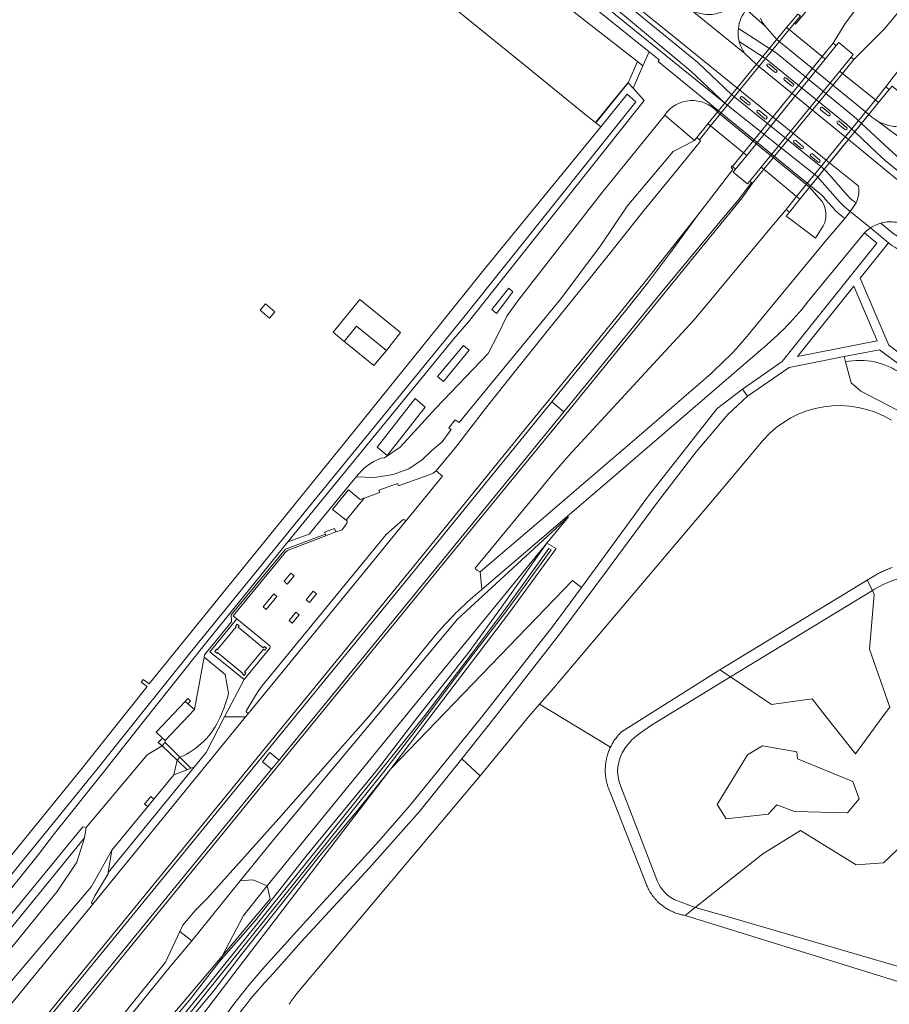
# Model space of a CAD drawing. Header units: metres. Extents: x 93008 to 98406, y 448779 to 454332.
# Tile 27 of 136: x 95159 to 95416, y 451615 to 451906. Entities that reach past the tile are written whole.
import ezdxf

# ---------------------------------------------------------------- set-up
doc = ezdxf.new("R2010")
doc.units = ezdxf.units.M
doc.header["$MEASUREMENT"] = 0
for name, color, linetype, lineweight in [('B-PV-VH-VERHARDING_FIETSPAD-G', 252, 'Continuous', 18), ('B-RO-VH-VERHARDING_ASFALT-GV', 252, 'Continuous', 18), ('B-RO-VH-VERHARDING_ASFALT-PRIM-V', 11, 'Continuous', 18)]:
    doc.layers.add(name, color=color, linetype=linetype, lineweight=lineweight)
for name, color, linetype, lineweight, true_color in [('B-RO-GR-BEPLANTING_CULTUUR_VASTE PLANTENVAK-V', 7, 'Continuous', 18, 0xa5a552), ('B-RO-IE-TERREINAFSCHEIDING_KUNSTMATIG_MUUR-V', 7, 'Continuous', 18, 0xb7b7b7), ('B-RO-KW-KUNSTWERK_DEK-V', 7, 'Continuous', 18, 0xb7b7b7), ('B-RO-KW-KUNSTWERK_PIJLER-V', 7, 'Continuous', 18, 0xb7b7b7), ('B-RO-OG-BEBOUWING-V', 7, 'Continuous', 18, 0xdc7869), ('B-RO-OG-TERREIN_CULTUURSCHEIDING-V', 7, 'Continuous', 18, 0x28c846), ('B-RO-OG-TERREIN_ERF-V', 7, 'Continuous', 18, 0x28c846), ('B-RO-OG-WATER-V', 7, 'Continuous', 18, 0xafcde1), ('B-RO-OG-WATER_GREPPEL-V', 7, 'Continuous', 18, 0xafcde1), ('B-RO-OG-WATER_SLOOT-V', 7, 'Continuous', 18, 0xafcde1), ('B-RO-VH-VERHARDING_BETON-V', 7, 'Continuous', 18, 0xcdcdcd), ('B-RO-VH-VERHARDING_BETONSTRAATSTEEN-V', 7, 'Continuous', 18, 0xcdcdcd), ('B-RO-VH-VERHARDING_TEGEL-V', 7, 'Continuous', 18, 0xcdcdcd)]:
    doc.layers.add(name, color=color, linetype=linetype, lineweight=lineweight, true_color=true_color)

msp = doc.modelspace()

# ---------------------------------------------------------------- linework, layer by layer
at = {"layer": 'B-PV-VH-VERHARDING_FIETSPAD-G'}
msp.add_lwpolyline([(95417.335, 451842.949), (95413.817, 451845.851, 0.0738906), (95410.731, 451844.446), (95416.118, 451840.062, 0.1402487), (95421.38, 451837.543, -0.1111661)], format="xyb", dxfattribs=at)
at = {"layer": 'B-RO-GR-BEPLANTING_CULTUUR_VASTE PLANTENVAK-V'}
for points in [[(95272.405, 451947.837), (95236.266, 451975.892), (95225.094, 451984.132), (95201.07, 452000.004), (95192.552, 452005.079), (95176.467, 452015.129), (95171.448, 452017.446), (95266.597, 451936.558), (95264.392, 451933.53), (95263.495, 451934.273), (95261.12, 451931.374), (95260.893, 451931.094), (95282.367, 451913.816), (95309.818, 451891.578), (95326.381, 451878.112), (95329.47, 451875.601), (95339.229, 451887.569), (95341.891, 451893.642)], [(95213.566, 452002.054), (95206.184, 452006.977), (95193.115, 452015.367), (95191.963, 452013.452), (95209.133, 452002.878), (95215.129, 451999.104), (95221.191, 451994.958), (95227.881, 451990.49), (95234.427, 451985.815), (95240.824, 451980.937), (95276.904, 451953.494), (95314.951, 451924.704), (95320.26, 451920.625), (95325.442, 451916.387), (95330.493, 451911.992), (95335.407, 451907.446), (95367.682, 451881.362), (95357.702, 451890.822), (95336.27, 451908.626), (95325.954, 451917.123), (95315.421, 451925.351), (95241.331, 451981.585), (95231.154, 451989.369), (95220.76, 451996.864)], [(95305.072, 451825.545), (95303.868, 451826.646), (95298.841, 451820.386), (95300.208, 451819.198)], [(95292.193, 451808.3), (95290.515, 451809.694), (95282.749, 451800.572), (95284.576, 451799.058)], [(95410.51, 451719.97), (95411.9, 451736.12), (95411.324, 451737.298), (95369.378, 451711.784), (95381.48, 451703.63), (95393.52, 451705.31), (95397.695, 451700), (95406.298, 451689.059), (95414.315, 451700), (95416.44, 451702.9)], [(95219.11, 451629.248), (95225.483, 451641.347), (95232.472, 451650.069), (95228.189, 451651.857), (95224.454, 451651.518), (95210.146, 451633.774), (95203.884, 451626.309), (95179.886, 451596.758), (95164.648, 451578.343), (95171.484, 451574.714), (95171.731, 451574.624), (95176.666, 451580.077), (95190.6, 451595.472)], [(95233.369, 451646.227), (95232.472, 451650.069), (95225.483, 451641.347), (95219.11, 451629.248)]]:
    msp.add_lwpolyline(points, close=True, dxfattribs=at)
for points in [[(95265.429, 451663.282), (95274.734, 451673.89), (95295.938, 451700), (95316.944, 451726.871), (95325.359, 451738.261), (95322.719, 451740.241), (95269.027, 451684.664), (95224.187, 451626.122), (95185.926, 451576.042), (95187.008, 451572.685), (95198.214, 451564.675), (95202.287, 451565.164, -0.0635229), (95201.954, 451572.31, -0.1141467), (95214.267, 451603.262, -0.0376368), (95231.736, 451626.184), (95246.924, 451643.015)], [(95178.42, 451664.279), (95178.954, 451667.3), (95177.969, 451667.474), (95149.745, 451633.248), (95118.921, 451596.066, 0.7835022), (95120.801, 451593.967), (95144.663, 451622.85)]]:
    msp.add_lwpolyline(points, format="xyb", close=True, dxfattribs=at)
msp.add_lwpolyline([(95422.72, 451664.57), (95414.6, 451656.84), (95406.51, 451656.28), (95390.06, 451666.38), (95378.98, 451659.55), (95358.968, 451643.654), (95368.425, 451641.008), (95441.57, 451619.584, 0.1067203)], format="xyb", dxfattribs=at)
at = {"layer": 'B-RO-IE-TERREINAFSCHEIDING_KUNSTMATIG_MUUR-V'}
for points in [[(95390.036, 451907.094), (95389.32, 451907.64), (95385.97, 451903.661), (95386.724, 451903.047), (95388.321, 451904.999)], [(95386.724, 451903.047), (95385.97, 451903.661), (95362.717, 451875.198), (95363.446, 451874.603)], [(95400.663, 451898.325), (95399.73, 451899.09), (95396.472, 451895.092), (95397.419, 451894.32)], [(95397.419, 451894.32), (95396.472, 451895.092), (95373.259, 451866.605), (95374.212, 451865.828)], [(95405.83, 451894.23), (95405.032, 451894.873), (95401.72, 451890.78), (95402.522, 451890.132)], [(95402.522, 451890.132), (95401.72, 451890.78), (95378.46, 451862.39), (95379.215, 451861.781)], [(95416.314, 451885.36), (95415.35, 451886.15), (95412.215, 451882.308), (95413.163, 451881.543)], [(95413.163, 451881.543), (95412.215, 451882.308), (95388.924, 451853.763), (95389.89, 451852.967)], [(95363.446, 451874.603), (95362.717, 451875.198), (95359.49, 451871.14), (95360.271, 451870.541)], [(95374.212, 451865.828), (95373.259, 451866.605), (95370.02, 451862.63), (95370.87, 451861.82)], [(95379.215, 451861.781), (95378.46, 451862.39), (95375.14, 451858.28), (95375.632, 451857.855), (95375.88, 451857.64)], [(95389.89, 451852.967), (95388.924, 451853.763), (95385.8, 451849.93), (95386.784, 451849.133)]]:
    msp.add_lwpolyline(points, close=True, dxfattribs=at)
at = {"layer": 'B-RO-KW-KUNSTWERK_DEK-V'}
for points in [[(95397.419, 451894.32), (95396.472, 451895.092), (95386.724, 451903.047), (95385.97, 451903.661), (95362.717, 451875.198), (95363.446, 451874.603), (95373.259, 451866.605), (95374.212, 451865.828)], [(95413.163, 451881.543), (95412.215, 451882.308), (95402.522, 451890.132), (95401.72, 451890.78), (95378.46, 451862.39), (95379.215, 451861.781), (95388.924, 451853.763), (95389.89, 451852.967)]]:
    msp.add_lwpolyline(points, close=True, dxfattribs=at)
at = {"layer": 'B-RO-KW-KUNSTWERK_PIJLER-V'}
for points in [[(95380.33, 451892.263), (95382.502, 451890.483, 0.9688322), (95383.029, 451891.105), (95380.85, 451892.897, 1)], [(95385.278, 451888.184), (95387.442, 451886.422, 1), (95387.96, 451887.058), (95385.795, 451888.82, 0.9998243)], [(95372.428, 451882.567), (95374.579, 451880.801, 1), (95375.099, 451881.435), (95372.948, 451883.201, 1)], [(95396.032, 451879.403), (95398.207, 451877.638, 1.0001786), (95398.724, 451878.274), (95396.549, 451880.04, 1)], [(95377.358, 451878.528), (95379.545, 451876.738, 1), (95380.065, 451877.372), (95377.878, 451879.162, 1)], [(95400.997, 451875.345), (95403.188, 451873.547, 0.9982854), (95403.708, 451874.182), (95401.517, 451875.979, 1)], [(95388.136, 451869.705), (95390.293, 451867.925, 1.0018824), (95390.815, 451868.557), (95388.658, 451870.338, 0.9982843)], [(95393.093, 451865.681), (95395.266, 451863.892, 0.9847885), (95395.772, 451864.529), (95393.614, 451866.314, 1)]]:
    msp.add_lwpolyline(points, format="xyb", close=True, dxfattribs=at)
at = {"layer": 'B-RO-OG-BEBOUWING-V'}
for points in [[(95231.974, 451822.012), (95231.487, 451821.444), (95230.411, 451820.19), (95233.151, 451817.839), (95234.714, 451819.661)], [(95259.794, 451823.31), (95251.926, 451813.614), (95255.183, 451810.947), (95258.883, 451815.465), (95267.692, 451808.253), (95271.834, 451813.55)], [(95231.32, 451720.01), (95231.74, 451719.67), (95232.25, 451720.3), (95231.63, 451720.805), (95231.282, 451720.379), (95223.842, 451726.448), (95224.189, 451726.874), (95223.57, 451727.38), (95223.063, 451726.76), (95223.272, 451726.589), (95217.705, 451719.788), (95217.496, 451719.959), (95216.99, 451719.34), (95217.6, 451718.85), (95217.77, 451719.04), (95225.14, 451712.88), (95225.04, 451712.76), (95225.65, 451712.25), (95226.16, 451712.87), (95225.75, 451713.22)]]:
    msp.add_lwpolyline(points, close=True, dxfattribs=at)
at = {"layer": 'B-RO-OG-TERREIN_CULTUURSCHEIDING-V'}
for points in [[(95475.34, 451977.134), (95488.124, 451992.738), (95500, 452007.27), (95508.844, 452018.092), (95501.007, 452024.628), (95500, 452023.395), (95488.651, 452009.495), (95464.038, 451979.617), (95444.723, 451955.968), (95427.882, 451935.306), (95406.674, 451909.314), (95403.286, 451904.889), (95399.73, 451899.09), (95400.663, 451898.325), (95401.393, 451899.227), (95405.7, 451895.7), (95405.032, 451894.873), (95405.83, 451894.23), (95414.704, 451903.05), (95422.898, 451912.982), (95439.955, 451933.758), (95452.222, 451948.602)], [(95343.501, 451892.334), (95341.891, 451893.642), (95339.229, 451887.569), (95329.47, 451875.601), (95329.585, 451875.507), (95339.18, 451887.34), (95340.606, 451885.73)], [(95375.632, 451857.855), (95375.14, 451858.28), (95374.44, 451857.48), (95370.19, 451860.94), (95370.87, 451861.82), (95370.02, 451862.63), (95369.848, 451862.794), (95369.546, 451862.42), (95370.093, 451861.68), (95359.622, 451848.108), (95351.374, 451836.805), (95344.884, 451828.147), (95338.36, 451819.926), (95316.541, 451793.12), (95320.138, 451790.129), (95349.639, 451826.18), (95368.315, 451848.765), (95371.829, 451852.842)], [(95298.841, 451820.386), (95303.868, 451826.646), (95305.072, 451825.545), (95300.208, 451819.198)], [(95282.749, 451800.572), (95290.515, 451809.694), (95292.193, 451808.3), (95284.576, 451799.058)], [(95233.757, 451684.528), (95231.049, 451686.715), (95233.273, 451689.432), (95235.978, 451687.232), (95237.079, 451688.598), (95251.718, 451706.535), (95320.138, 451790.129), (95316.541, 451793.12), (95275.988, 451743.278), (95078.536, 451501.943), (95070.255, 451491.484), (95052.359, 451468.41), (95053.819, 451467.212), (95057.051, 451471.248), (95058.428, 451470.08), (95062.078, 451474.185), (95091.366, 451510.488)], [(95279.186, 451791.54), (95267.895, 451777.224), (95264.935, 451779.717), (95276.227, 451794.033)], [(95273.146, 451700), (95315.14, 451751.34), (95321.511, 451759.139), (95288.702, 451728.869), (95234.69, 451664.174), (95224.454, 451651.518), (95228.189, 451651.857), (95232.472, 451650.069)], [(95265.071, 451684.436), (95276.983, 451700), (95292.19, 451719.19), (95301.68, 451732.45), (95315.14, 451751.34), (95273.146, 451700), (95232.472, 451650.069), (95233.369, 451646.227), (95219.11, 451629.248), (95218.243, 451627.602), (95228.925, 451639.759), (95244.286, 451659.184)], [(95405.6, 451680.94), (95407.38, 451675.78), (95403.99, 451671.66), (95388.36, 451672.03), (95383.07, 451673.95), (95380.48, 451671.23), (95368.16, 451669.89), (95365.48, 451674.11), (95374.43, 451688.75), (95378.85, 451691.42), (95389, 451689.61), (95389.18, 451687.59)], [(95224.187, 451626.122), (95269.027, 451684.664), (95259.929, 451673.341), (95247.398, 451658.203), (95225.198, 451630.131), (95216.89, 451619.373), (95181.398, 451576.695), (95187.008, 451572.685), (95185.926, 451576.042)], [(95205.83, 451687.24), (95204.82, 451682.85), (95208.805, 451684.384)], [(95165.8, 451626.23), (95180.9, 451644.65), (95180.49, 451645.03), (95181.5, 451647.13), (95185.42, 451653.64), (95185.47, 451653.96), (95186.56, 451660.57), (95180.57, 451649.83), (95150.957, 451615.063), (95075.308, 451522.376), (95062.153, 451505.826), (95053.64, 451495.314), (95049.333, 451490.082), (95044.736, 451484.295), (95043.643, 451482.113), (95044.987, 451481.006), (95044.434, 451480.358), (95045.33, 451479.603), (95051.263, 451486.153), (95127.672, 451579.746)], [(95195.779, 451600.275), (95209.445, 451616.234), (95218.243, 451627.602), (95219.11, 451629.248), (95190.6, 451595.472), (95176.666, 451580.077), (95178.742, 451578.593)]]:
    msp.add_lwpolyline(points, close=True, dxfattribs=at)
for points in [[(95272.405, 451947.837), (95341.891, 451893.642), (95343.501, 451892.334), (95345.33, 451896.509), (95326.34, 451911.759)], [(95390.036, 451907.094), (95388.321, 451904.999), (95388.652, 451904.711), (95399.004, 451917.403)], [(95374.254, 451908.907), (95379.616, 451904.118), (95379.106, 451904.771), (95378.785, 451905.266), (95378.544, 451905.741), (95378.256, 451906.472)], [(95140.641, 451569.152), (95193.756, 451634.092), (95234.22, 451683.759), (95247.534, 451700), (95293.72, 451756.53), (95307.62, 451773.5), (95320.72, 451789.48), (95348.78, 451823.94), (95359.18, 451836.58), (95372.88, 451853.35), (95375.88, 451857.64), (95375.632, 451857.855), (95371.829, 451852.842), (95368.315, 451848.765), (95349.639, 451826.18), (95320.138, 451790.129), (95251.718, 451706.535), (95237.079, 451688.598), (95235.978, 451687.232), (95233.757, 451684.528), (95091.366, 451510.488)], [(95150.957, 451615.063), (95180.57, 451649.83), (95186.56, 451660.57), (95197.181, 451673.511), (95196.22, 451674.21), (95198.06, 451676.46), (95198.937, 451675.658), (95204.82, 451682.85), (95205.83, 451687.24), (95201.41, 451691.48), (95197.01, 451688.8), (95178.954, 451667.3), (95178.42, 451664.279), (95176.21, 451657.09), (95170.363, 451648.388), (95148.392, 451621.47)], [(95148.392, 451621.47), (95170.363, 451648.388), (95176.21, 451657.09), (95178.42, 451664.279), (95144.663, 451622.85)]]:
    msp.add_lwpolyline(points, dxfattribs=at)
for points in [[(95445.396, 451923.833), (95426.994, 451901.26), (95421.278, 451894.121, -0.0299456), (95417.486, 451888.992), (95415.35, 451886.15), (95416.314, 451885.36), (95417.16, 451886.39), (95425.06, 451879.78), (95422.056, 451876.84), (95420.636, 451875.504), (95419.926, 451874.945), (95419.403, 451874.649, -0.1362717), (95417.133, 451874.539), (95415.828, 451874.868), (95414.401, 451875.335), (95413.812, 451875.559), (95413.025, 451875.917), (95421.263, 451869.772), (95424.165, 451873.313), (95422.346, 451874.817), (95463.661, 451924.724)], [(95149.745, 451633.248), (95177.969, 451667.474), (95178.954, 451667.3), (95197.01, 451688.8), (95201.41, 451691.48), (95200.27, 451692.41), (95201.47, 451693.74), (95199.66, 451695.45), (95208.23, 451704.51), (95209.014, 451705.417), (95209.771, 451704.763), (95208.986, 451703.856), (95210.96, 451702.15), (95213.78, 451717.61), (95213.915, 451718.347), (95221.889, 451728.093), (95221.83, 451730.171), (95237.869, 451749.555), (95249.665, 451753.927), (95249.41, 451754.54), (95252.35, 451755.68), (95252.739, 451754.654), (95254.57, 451755.226), (95256.002, 451757.256, 0.4508598), (95255.93, 451757.967), (95255.751, 451758.104), (95251.78, 451761.268), (95256.494, 451767.042), (95259.927, 451764.256), (95261.148, 451764.647), (95265.703, 451766.269), (95265.461, 451766.986), (95270.97, 451768.979), (95271.219, 451768.27), (95280.364, 451771.53), (95281.557, 451771.988), (95282.365, 451772.666), (95288.077, 451779.621), (95297.025, 451791.086), (95306.109, 451802.659), (95315.199, 451813.989), (95324.737, 451825.745), (95333.647, 451836.808), (95343.904, 451849.711), (95354.082, 451862.226), (95360.481, 451870.125), (95360.271, 451870.541), (95359.49, 451871.14), (95358.76, 451870.32), (95352.45, 451867.07), (95338.87, 451850.91), (95331.2, 451839.42), (95319.27, 451823.55), (95289.197, 451787.008), (95288.025, 451787.802), (95286.121, 451785.368), (95286.821, 451784.92), (95284.162, 451781.281), (95281.084, 451778.679), (95278.313, 451776.048), (95274.367, 451773.305), (95269.693, 451771.57), (95264.207, 451770.73), (95258.78, 451770.932), (95244.83, 451754.01), (95238.57, 451751.677), (95214.617, 451722.201), (95196.94, 451700), (95184.474, 451684.166), (95169.605, 451665.534), (95164.816, 451659.342), (95142.558, 451631.719)], [(95421.38, 451837.543, -0.1402487), (95416.118, 451840.062), (95407.767, 451829.647), (95416.179, 451809.813), (95424.495, 451803.586)], [(95451.794, 451730.342, 0.3817362), (95411.984, 451737.699), (95411.324, 451737.298), (95411.9, 451736.12), (95410.51, 451719.97), (95416.44, 451702.9), (95414.315, 451700), (95406.298, 451689.059), (95397.695, 451700), (95393.52, 451705.31), (95381.48, 451703.63), (95369.378, 451711.784), (95346.014, 451697.582), (95342.797, 451695.32, 0.0893504), (95338.182, 451690.632, 0.2593987), (95336.932, 451679.404), (95347.364, 451652.579, 0.2112149), (95352.732, 451646.073), (95358.968, 451643.654), (95378.98, 451659.55), (95390.06, 451666.38), (95406.51, 451656.28), (95414.6, 451656.84), (95422.72, 451664.57)]]:
    msp.add_lwpolyline(points, format="xyb", dxfattribs=at)
for points in [[(95297.74, 451807.34), (95300.63, 451812.84), (95303.25, 451818.35), (95306.52, 451822.96), (95331.32, 451854.79), (95349.94, 451877.82, -0.487638), (95365.55, 451878.75), (95365.591, 451878.716), (95365.88, 451879.07), (95347.978, 451893.663), (95348.342, 451894.091), (95345.33, 451896.509), (95343.501, 451892.334), (95340.606, 451885.73), (95343.83, 451882.09), (95291.97, 451816.68), (95287.51, 451811.63), (95243.427, 451757.654), (95238.57, 451751.677), (95244.83, 451754.01), (95258.78, 451770.932, -0.139316), (95266.04, 451776.4), (95267.11, 451776.52), (95271.718, 451779.71), (95282.315, 451791.161)], [(95331.2, 451839.42), (95338.87, 451850.91), (95352.45, 451867.07), (95358.76, 451870.32), (95349.94, 451877.82), (95331.32, 451854.79), (95306.52, 451822.96), (95303.25, 451818.35), (95300.63, 451812.84), (95297.74, 451807.34), (95282.315, 451791.161), (95271.718, 451779.71), (95267.11, 451776.52), (95266.04, 451776.4, 0.139316), (95258.78, 451770.932), (95264.207, 451770.73), (95269.693, 451771.57), (95274.367, 451773.305), (95278.313, 451776.048), (95281.084, 451778.679), (95284.162, 451781.281), (95286.821, 451784.92), (95286.121, 451785.368), (95288.025, 451787.802), (95289.197, 451787.008), (95319.27, 451823.55)], [(95363.631, 451801.488), (95367.923, 451805.568, 0.035607), (95375.631, 451814.094), (95397.342, 451840.487), (95403.23, 451847.203), (95401.357, 451848.733, -0.0511194), (95399.61, 451850.468), (95397.415, 451852.999, 0.0483394), (95395.815, 451854.667), (95393.086, 451856.891), (95365.88, 451879.07), (95365.591, 451878.716), (95392.76, 451856.49), (95395.641, 451853.291), (95396.474, 451852.256, -0.2742242), (95396.758, 451845.039), (95396.036, 451843.79), (95394.51, 451841.47), (95387.222, 451846.948), (95385.85, 451847.98), (95386.784, 451849.133), (95385.8, 451849.93), (95380, 451843.01), (95358.64, 451817.28), (95348.93, 451806.73), (95339.459, 451796.51), (95321.65, 451777.22), (95317.08, 451772.02), (95313.91, 451768.19), (95298.68, 451749.605), (95293.969, 451743.939, 0.1491069), (95295.399, 451742.811), (95314.672, 451759.279), (95329.479, 451771.995), (95341.042, 451781.878), (95344.708, 451785.012), (95359.199, 451797.559)], [(95338.36, 451819.926), (95344.884, 451828.147), (95351.374, 451836.805), (95359.622, 451848.108), (95344.255, 451828.72), (95325.798, 451805.953), (95308.921, 451785.321), (95275.31, 451743.948), (95185.831, 451634.512), (95077.852, 451502.609), (95057.606, 451477.674, 0.0281611), (95055.107, 451474.037), (95053.528, 451471.079), (95052.054, 451468.661), (95052.359, 451468.41), (95070.255, 451491.484), (95078.536, 451501.943), (95275.988, 451743.278), (95316.541, 451793.12)], [(95365.467, 451791.09), (95372.951, 451796.855), (95384.659, 451805.016), (95412.647, 451839.949), (95409.022, 451843.022), (95392.095, 451822.388, -0.0548115), (95377.354, 451807.596), (95338.482, 451774.037), (95322.528, 451760.383), (95295.898, 451737.591, 0.0468529), (95282.621, 451724.637), (95278.95, 451720.193), (95270.589, 451709.85), (95262.417, 451700), (95255.486, 451692.172), (95235.852, 451669.963), (95214.678, 451646.37), (95211.276, 451642.863), (95207.522, 451638.406), (95206.675, 451636.592), (95210.146, 451633.774), (95224.454, 451651.518), (95234.69, 451664.174), (95288.702, 451728.869), (95321.511, 451759.139), (95315.14, 451751.34), (95317.82, 451749.71), (95304.06, 451730.84), (95280.63, 451700), (95269.027, 451684.664), (95322.719, 451740.241), (95325.359, 451738.261), (95330.478, 451745.19), (95345.154, 451765.273)], [(95264.98, 451747.47), (95273.18, 451757.53), (95273.24, 451757.626, 0.8201408), (95272.5, 451758.18), (95267.65, 451753.84), (95230.89, 451709.03), (95229.914, 451707.663), (95228.987, 451706.263), (95228.11, 451704.83), (95226.351, 451701.848, 0.8252453), (95227.05, 451701.216), (95227.12, 451701.28)], [(95214.37, 451689.47), (95219.862, 451700), (95225.65, 451711.01), (95215.51, 451719.25), (95223.465, 451728.913), (95222.36, 451729.82), (95237.44, 451748.18, -0.1434424), (95238.69, 451749.209), (95249.831, 451753.527), (95249.665, 451753.927), (95237.869, 451749.555), (95221.83, 451730.171), (95221.889, 451728.093), (95213.915, 451718.347), (95213.78, 451717.61), (95220, 451712.55), (95221.01, 451706.95, -0.0475778), (95218.519, 451699.91, -0.1947084), (95206.68, 451688.06), (95209.86, 451684.79), (95210.82, 451685.16)], [(95218.519, 451699.91, 0.0475778), (95221.01, 451706.95), (95220, 451712.55), (95213.78, 451717.61), (95210.96, 451702.15), (95202.278, 451693.05), (95202.32, 451692.42), (95206.68, 451688.06, 0.1947084)]]:
    msp.add_lwpolyline(points, format="xyb", close=True, dxfattribs=at)
at = {"layer": 'B-RO-OG-TERREIN_ERF-V'}
for points in [[(95258.883, 451815.465), (95255.183, 451810.947), (95257.043, 451809.424), (95263.933, 451803.78), (95267.692, 451808.253)], [(95261.148, 451764.647), (95259.927, 451764.256), (95256.494, 451767.042), (95251.78, 451761.268), (95255.751, 451758.104)], [(95252.739, 451754.654), (95252.35, 451755.68), (95249.41, 451754.54), (95249.665, 451753.927), (95249.831, 451753.527)], [(95238.37, 451739.22), (95237.46, 451740.05), (95239.45, 451742.5), (95240.41, 451741.7)], [(95240.41, 451741.7), (95239.45, 451742.5), (95237.46, 451740.05), (95238.37, 451739.22)], [(95246.98, 451736.31), (95246.04, 451737.09), (95243.98, 451734.61), (95244.95, 451733.83)], [(95232.19, 451731.68), (95231.22, 451732.46), (95234.38, 451736.31), (95235.35, 451735.53)], [(95235.35, 451735.53), (95234.38, 451736.31), (95231.22, 451732.46), (95232.19, 451731.68)], [(95241.9, 451730.12), (95240.96, 451730.91), (95238.92, 451728.42), (95239.86, 451727.64)], [(95202.278, 451693.05), (95210.96, 451702.15), (95208.986, 451703.856), (95208.23, 451704.51), (95199.66, 451695.45), (95201.47, 451693.74)], [(95226.075, 451700), (95219.862, 451700), (95214.37, 451689.47), (95210.82, 451685.16), (95185.47, 451653.96), (95185.42, 451653.64), (95181.5, 451647.13), (95180.49, 451645.03), (95180.9, 451644.65)]]:
    msp.add_lwpolyline(points, close=True, dxfattribs=at)
msp.add_lwpolyline([(95267.65, 451753.84), (95272.5, 451758.18, -0.8201408), (95273.24, 451757.626), (95284.292, 451771.083), (95282.365, 451772.666), (95281.557, 451771.988), (95280.364, 451771.53), (95271.219, 451768.27), (95270.97, 451768.979), (95265.461, 451766.986), (95265.703, 451766.269), (95261.148, 451764.647), (95255.751, 451758.104), (95255.93, 451757.967, -0.4508598), (95256.002, 451757.256), (95254.57, 451755.226), (95252.739, 451754.654), (95249.831, 451753.527), (95238.69, 451749.209, 0.1434424), (95237.44, 451748.18), (95222.36, 451729.82), (95223.465, 451728.913), (95233.19, 451720.94, -0.4173678), (95233.249, 451720.31), (95225.65, 451711.01), (95219.862, 451700), (95226.075, 451700), (95227.12, 451701.28), (95227.05, 451701.216, -0.8252453), (95226.351, 451701.848), (95228.11, 451704.83), (95228.987, 451706.263), (95229.914, 451707.663), (95230.89, 451709.03)], format="xyb", close=True, dxfattribs=at)
at = {"layer": 'B-RO-OG-WATER-V'}
msp.add_lwpolyline([(95141.441, 451634.48), (95181.696, 451683.909), (95194.544, 451700), (95209.64, 451718.92), (95241.464, 451757.976), (95286.34, 451812.91), (95290.59, 451818.1), (95341.41, 451881.7), (95338.85, 451883.94), (95331.022, 451874.339), (95296.14, 451831.56), (95282.99, 451815.27), (95258.31, 451784.67), (95239.012, 451760.838), (95219.58, 451736.84), (95197.574, 451709.72), (95195.824, 451711.051), (95195.212, 451710.238), (95196.955, 451708.946), (95177.399, 451684.331), (95159.787, 451662.81), (95142.577, 451641.637)], dxfattribs=at)
for points in [[(95417.215, 451744.12, 0.0111768), (95415.941, 451743.64, 0.0111904), (95414.689, 451743.106, 0.0105185), (95413.461, 451742.519, 0.0108531), (95412.26, 451741.88), (95409.813, 451740.391), (95366.249, 451713.892), (95337.199, 451695.58, 0.021617), (95336.231, 451694.559, 0.0223183), (95335.358, 451693.456, 0.0222958), (95334.587, 451692.28, 0.0225687), (95333.923, 451691.039), (95312.988, 451703.787), (95316.1, 451707.32), (95365.18, 451765.24), (95379.035, 451781.742, -0.3653886), (95416.989, 451787.649)], [(95238.936, 451615.053), (95239.2, 451615.46), (95239.469, 451615.863), (95239.743, 451616.263), (95240.023, 451616.66), (95240.308, 451617.053), (95240.597, 451617.442), (95240.891, 451617.827), (95241.19, 451618.209), (95295.403, 451682.571), (95309.653, 451700), (95312.988, 451703.787), (95333.923, 451691.039, 0.0225897), (95333.374, 451689.744, 0.0222566), (95332.942, 451688.405, 0.0224334), (95332.631, 451687.033, 0.0221132), (95332.444, 451685.638, 0.0171594), (95332.386, 451684.589, 0.0171352), (95332.398, 451683.538, 0.018167), (95332.481, 451682.49, 0.0172209), (95332.633, 451681.45, 0.016606), (95332.854, 451680.422, 0.0166053), (95333.143, 451679.412, 0.0159333), (95333.499, 451678.423, 0.0174885), (95333.92, 451677.46), (95344.45, 451650.683, 0.0134312), (95344.754, 451649.941, 0.0139294), (95345.098, 451649.216, 0.0128318), (95345.481, 451648.511, 0.012819), (95345.902, 451647.828, 0.0152101), (95346.36, 451647.169, 0.0152065), (95346.852, 451646.536, 0.0124303), (95347.378, 451645.93, 0.0141058), (95347.936, 451645.354, 0.0185107), (95348.788, 451644.584, 0.019841), (95349.698, 451643.882, 0.02004), (95350.659, 451643.253, 0.0198764), (95351.666, 451642.701, 0.0190964), (95352.713, 451642.229, 0.0192623), (95353.794, 451641.84, 0.0198473), (95354.902, 451641.536, 0.0194687), (95356.03, 451641.32), (95439.58, 451615.38, 0.0120057)]]:
    msp.add_lwpolyline(points, format="xyb", dxfattribs=at)
at = {"layer": 'B-RO-OG-WATER_GREPPEL-V'}
msp.add_lwpolyline([(95267.189, 451684.182), (95279.463, 451700), (95293.11, 451718.18), (95303.27, 451731.43), (95316.34, 451749.32), (95315.69, 451749.72), (95302.78, 451731.81), (95292.77, 451718.41), (95278.743, 451700), (95266.09, 451684.287), (95215.362, 451621.264), (95180.42, 451578.624), (95181.192, 451578.072), (95204.533, 451606.162), (95216.41, 451620.909)], close=True, dxfattribs=at)
at = {"layer": 'B-RO-OG-WATER_SLOOT-V'}
msp.add_lwpolyline([(95142.558, 451631.719), (95164.816, 451659.342), (95169.605, 451665.534), (95184.474, 451684.166), (95196.94, 451700), (95214.617, 451722.201), (95238.57, 451751.677), (95243.427, 451757.654), (95287.51, 451811.63), (95291.97, 451816.68), (95343.83, 451882.09), (95340.606, 451885.73), (95339.18, 451887.34), (95329.585, 451875.507), (95331.022, 451874.339), (95338.85, 451883.94), (95341.41, 451881.7), (95290.59, 451818.1), (95286.34, 451812.91), (95241.464, 451757.976), (95209.64, 451718.92), (95194.544, 451700), (95181.696, 451683.909), (95141.441, 451634.48)], dxfattribs=at)
for points in [[(95422.931, 451801.425), (95413.475, 451808.486), (95402.992, 451806.426), (95403.386, 451804.924, -0.2059434), (95419.835, 451801.407), (95455.649, 451775.076), (95456.565, 451776.268), (95422.727, 451801.143)], [(95419.835, 451801.407, 0.2059434), (95403.386, 451804.924), (95405.017, 451798.719), (95407.91, 451796.192), (95426.106, 451786.731), (95431.789, 451782.462), (95437.424, 451777.809), (95444.778, 451773.175), (95451.565, 451769.763), (95455.649, 451775.076)], [(95347.364, 451652.579), (95336.932, 451679.404, -0.2593987), (95338.182, 451690.632, -0.0893504), (95342.797, 451695.32), (95346.014, 451697.582), (95369.378, 451711.784), (95366.249, 451713.892), (95337.199, 451695.58, 0.021617), (95336.231, 451694.559, 0.0223183), (95335.358, 451693.456, 0.0222958), (95334.587, 451692.28, 0.0225687), (95333.923, 451691.039, 0.0225897), (95333.374, 451689.744, 0.0222566), (95332.942, 451688.405, 0.0224334), (95332.631, 451687.033, 0.0221132), (95332.444, 451685.638, 0.0171594), (95332.386, 451684.589, 0.0171352), (95332.398, 451683.538, 0.018167), (95332.481, 451682.49, 0.0172209), (95332.633, 451681.45, 0.016606), (95332.854, 451680.422, 0.0166053), (95333.143, 451679.412, 0.0159333), (95333.499, 451678.423, 0.0174885), (95333.92, 451677.46), (95344.45, 451650.683, 0.0134312), (95344.754, 451649.941, 0.0139294), (95345.098, 451649.216, 0.0128318), (95345.481, 451648.511, 0.012819), (95345.902, 451647.828, 0.0152101), (95346.36, 451647.169, 0.0152065), (95346.852, 451646.536, 0.0124303), (95347.378, 451645.93, 0.0141058), (95347.936, 451645.354, 0.0185107), (95348.788, 451644.584, 0.019841), (95349.698, 451643.882, 0.02004), (95350.659, 451643.253, 0.0198764), (95351.666, 451642.701, 0.0190964), (95352.713, 451642.229, 0.0192623), (95353.794, 451641.84, 0.0198473), (95354.902, 451641.536, 0.0194687), (95356.03, 451641.32), (95358.968, 451643.654), (95352.732, 451646.073, -0.2112149)]]:
    msp.add_lwpolyline(points, format="xyb", close=True, dxfattribs=at)
for points in [[(95426.106, 451786.731), (95407.91, 451796.192), (95405.017, 451798.719), (95403.386, 451804.924), (95402.992, 451806.426), (95386.768, 451803.238), (95374.459, 451794.738), (95368.613, 451789.31), (95359.294, 451778.325), (95347.818, 451763.444), (95332.76, 451743.082), (95319.265, 451724.928), (95299.835, 451700), (95289.955, 451687.619), (95295.403, 451682.571), (95309.653, 451700), (95312.988, 451703.787), (95316.1, 451707.32), (95365.18, 451765.24), (95379.035, 451781.742, -0.3653886), (95416.989, 451787.649)], [(95417.215, 451744.12, 0.0111768), (95415.941, 451743.64, 0.0111904), (95414.689, 451743.106, 0.0105185), (95413.461, 451742.519, 0.0108531), (95412.26, 451741.88), (95409.813, 451740.391), (95411.324, 451737.298), (95411.984, 451737.699, -0.3817362), (95451.794, 451730.342)], [(95238.936, 451615.053), (95239.2, 451615.46), (95239.469, 451615.863), (95239.743, 451616.263), (95240.023, 451616.66), (95240.308, 451617.053), (95240.597, 451617.442), (95240.891, 451617.827), (95241.19, 451618.209), (95295.403, 451682.571), (95289.955, 451687.619), (95277.424, 451672.075), (95262.587, 451655.292), (95242.474, 451633.534), (95234.327, 451624.269, 0.0618004), (95215.142, 451598.505, 0.1266563)], [(95441.57, 451619.584), (95368.425, 451641.008), (95358.968, 451643.654), (95356.03, 451641.32), (95439.58, 451615.38, 0.0120057)]]:
    msp.add_lwpolyline(points, format="xyb", dxfattribs=at)
for points in [[(95259.929, 451673.341), (95269.027, 451684.664), (95280.63, 451700), (95304.06, 451730.84), (95317.82, 451749.71), (95315.14, 451751.34), (95301.68, 451732.45), (95292.19, 451719.19), (95276.983, 451700), (95265.071, 451684.436), (95244.286, 451659.184), (95228.925, 451639.759), (95218.243, 451627.602), (95209.445, 451616.234), (95195.779, 451600.275), (95178.742, 451578.593), (95181.398, 451576.695), (95216.89, 451619.373), (95225.198, 451630.131), (95247.398, 451658.203)], [(95266.09, 451684.287), (95278.743, 451700), (95292.77, 451718.41), (95302.78, 451731.81), (95315.69, 451749.72), (95316.34, 451749.32), (95303.27, 451731.43), (95293.11, 451718.18), (95279.463, 451700), (95267.189, 451684.182), (95216.41, 451620.909), (95204.533, 451606.162), (95181.192, 451578.072), (95180.42, 451578.624), (95215.362, 451621.264)], [(95411.324, 451737.298), (95409.813, 451740.391), (95366.249, 451713.892), (95369.378, 451711.784)]]:
    msp.add_lwpolyline(points, close=True, dxfattribs=at)
at = {"layer": 'B-RO-VH-VERHARDING_ASFALT-GV'}
msp.add_lwpolyline([(95418.365, 451846.117, 0.1131425), (95414.14, 451845.937), (95413.817, 451845.851, 0.0738906), (95410.731, 451844.446), (95404.797, 451849.317), (95406.503, 451851.835, 0.1180771), (95407.348, 451856.28, 0.2131625), (95407.023, 451856.969), (95398.661, 451863.736), (95404.226, 451870.569), (95422.706, 451855.469)], format="xyb", dxfattribs=at)
at = {"layer": 'B-RO-VH-VERHARDING_ASFALT-PRIM-V'}
for points in [[(95464.038, 451979.617), (95488.651, 452009.495), (95500, 452023.395), (95501.007, 452024.628), (95494.956, 452029.674), (95489.93, 452023.235), (95480.47, 452017.811), (95470.642, 452005.313), (95446.202, 451975.433), (95418.576, 451941.471), (95399.004, 451917.403), (95388.652, 451904.711), (95388.321, 451904.999), (95386.724, 451903.047), (95396.472, 451895.092), (95399.73, 451899.09), (95403.286, 451904.889), (95406.674, 451909.314), (95427.882, 451935.306), (95444.723, 451955.968)], [(95396.472, 451895.092), (95386.724, 451903.047), (95363.446, 451874.603), (95373.259, 451866.605)], [(95412.215, 451882.308), (95402.522, 451890.132), (95379.215, 451861.781), (95388.924, 451853.763)]]:
    msp.add_lwpolyline(points, close=True, dxfattribs=at)
for points in [[(95464.476, 451946.963), (95465.471, 451946.496), (95472.172, 451953.775, 0.020202), (95476.203, 451957.464, 0.0225039), (95480.359, 451961.975), (95519.226, 452009.267), (95519.114, 452009.419), (95508.844, 452018.092), (95500, 452007.27), (95488.124, 451992.738), (95475.34, 451977.134), (95452.222, 451948.602), (95439.955, 451933.758), (95422.898, 451912.982), (95414.704, 451903.05), (95405.83, 451894.23), (95402.522, 451890.132), (95412.215, 451882.308), (95415.35, 451886.15), (95417.486, 451888.992, 0.0299456), (95421.278, 451894.121), (95426.994, 451901.26), (95445.396, 451923.833), (95457.597, 451938.597)], [(95374.095, 451909.029), (95370.844, 451911.489, -0.164576), (95365.673, 451907.886, -0.1209903), (95360.983, 451907.694, -0.1104433), (95357.064, 451909.445), (95373.555, 451896.078, -0.0908923), (95371.965, 451899.579, -0.0903404), (95371.71, 451903.42, -0.1449163)], [(95377.354, 451807.596, 0.0548115), (95392.095, 451822.388), (95409.022, 451843.022, -0.0646129), (95410.731, 451844.446), (95404.797, 451849.317), (95403.23, 451847.203), (95397.342, 451840.487), (95375.631, 451814.094, -0.035607), (95367.923, 451805.568), (95363.631, 451801.488), (95359.199, 451797.559), (95344.708, 451785.012), (95341.042, 451781.878), (95329.479, 451771.995), (95314.672, 451759.279), (95295.399, 451742.811), (95295.898, 451737.591), (95322.528, 451760.383), (95338.482, 451774.037)]]:
    msp.add_lwpolyline(points, format="xyb", close=True, dxfattribs=at)
for points in [[(95339.21, 451911.858), (95350.287, 451902.883), (95398.661, 451863.736), (95404.226, 451870.569), (95377.013, 451892.804), (95373.555, 451896.078), (95357.064, 451909.445)], [(95077.852, 451502.609), (95185.831, 451634.512), (95275.31, 451743.948), (95308.921, 451785.321), (95325.798, 451805.953), (95344.255, 451828.72), (95359.622, 451848.108), (95370.093, 451861.68), (95369.546, 451862.42), (95369.848, 451862.794), (95370.02, 451862.63), (95373.259, 451866.605), (95363.446, 451874.603), (95360.271, 451870.541), (95360.481, 451870.125), (95354.082, 451862.226), (95343.904, 451849.711), (95333.647, 451836.808), (95324.737, 451825.745), (95315.199, 451813.989), (95306.109, 451802.659), (95297.025, 451791.086), (95288.077, 451779.621), (95282.365, 451772.666), (95284.292, 451771.083), (95273.24, 451757.626), (95273.18, 451757.53), (95264.98, 451747.47), (95227.12, 451701.28), (95226.075, 451700), (95180.9, 451644.65), (95165.8, 451626.23), (95127.672, 451579.746)]]:
    msp.add_lwpolyline(points, dxfattribs=at)
msp.add_lwpolyline([(95178.41, 451597.86), (95202.437, 451627.513), (95206.675, 451636.592), (95207.522, 451638.406), (95211.276, 451642.863), (95214.678, 451646.37), (95235.852, 451669.963), (95255.486, 451692.172), (95262.417, 451700), (95270.589, 451709.85), (95278.95, 451720.193), (95282.621, 451724.637, -0.0468529), (95295.898, 451737.591), (95295.399, 451742.811, -0.1491069), (95293.969, 451743.939), (95298.68, 451749.605), (95313.91, 451768.19), (95317.08, 451772.02), (95321.65, 451777.22), (95339.459, 451796.51), (95348.93, 451806.73), (95358.64, 451817.28), (95380, 451843.01), (95385.8, 451849.93), (95388.924, 451853.763), (95379.215, 451861.781), (95375.88, 451857.64), (95372.88, 451853.35), (95359.18, 451836.58), (95348.78, 451823.94), (95320.72, 451789.48), (95307.62, 451773.5), (95293.72, 451756.53), (95247.534, 451700), (95234.22, 451683.759), (95193.756, 451634.092), (95140.641, 451569.152)], format="xyb", dxfattribs=at)
at = {"layer": 'B-RO-VH-VERHARDING_BETON-V'}
msp.add_lwpolyline([(95202.32, 451692.42), (95201.41, 451691.48), (95205.83, 451687.24), (95206.68, 451688.06)], close=True, dxfattribs=at)
at = {"layer": 'B-RO-VH-VERHARDING_BETONSTRAATSTEEN-V'}
for points in [[(95350.287, 451902.883), (95339.21, 451911.858), (95338.352, 451910.808), (95359.734, 451893.359), (95369.749, 451883.806), (95397.075, 451861.789), (95397.254, 451861.645), (95398.653, 451860.16), (95403.895, 451854.12, 0.0573696), (95405.382, 451852.689), (95406.503, 451851.835, 0.1180771), (95407.348, 451856.28, 0.2131625), (95407.023, 451856.969), (95398.661, 451863.736)], [(95406.096, 451872.866), (95403.799, 451875.036), (95379.757, 451894.534), (95371.965, 451899.579, 0.0908923), (95373.555, 451896.078), (95377.013, 451892.804), (95404.226, 451870.569), (95422.706, 451855.469), (95435.523, 451844.939), (95435.784, 451844.725), (95437.105, 451846.412), (95415.085, 451864.359), (95412.693, 451866.634)], [(95380.85, 451892.897, 1), (95380.33, 451892.263), (95382.502, 451890.483, 0.9688322), (95383.029, 451891.105)], [(95385.795, 451888.82, 0.9998243), (95385.278, 451888.184), (95387.442, 451886.422, 1), (95387.96, 451887.058)], [(95374.579, 451880.801), (95372.428, 451882.567, -1), (95372.948, 451883.201), (95375.099, 451881.435, -1)], [(95365.591, 451878.716), (95365.55, 451878.75, 0.487638), (95349.94, 451877.82), (95358.76, 451870.32), (95359.49, 451871.14), (95362.717, 451875.198), (95363.446, 451874.603), (95373.259, 451866.605), (95374.212, 451865.828), (95370.87, 451861.82), (95370.19, 451860.94), (95374.44, 451857.48), (95375.14, 451858.28), (95378.46, 451862.39), (95379.215, 451861.781), (95388.924, 451853.763), (95389.89, 451852.967), (95386.784, 451849.133), (95385.85, 451847.98), (95387.222, 451846.948), (95394.51, 451841.47), (95396.036, 451843.79), (95396.758, 451845.039, 0.2742242), (95396.474, 451852.256), (95395.641, 451853.291), (95392.76, 451856.49)], [(95396.549, 451880.04, 1), (95396.032, 451879.403), (95398.207, 451877.638, 1.0001786), (95398.724, 451878.274)], [(95379.545, 451876.738), (95377.358, 451878.528, -1), (95377.878, 451879.162), (95380.065, 451877.372, -1)], [(95401.517, 451875.979, 1), (95400.997, 451875.345), (95403.188, 451873.547, 0.9982854), (95403.708, 451874.182)], [(95390.293, 451867.925), (95388.136, 451869.705, -0.9982843), (95388.658, 451870.338), (95390.815, 451868.557, -1.0018824)], [(95395.266, 451863.892, 0.9847885), (95395.772, 451864.529), (95393.614, 451866.314, 1), (95393.093, 451865.681)], [(95423.032, 451843.799), (95422.247, 451844.439, 0.1128917), (95418.365, 451846.117, 0.1131425), (95414.14, 451845.937), (95413.817, 451845.851), (95417.335, 451842.949, 0.104325), (95421.364, 451840.899), (95423.777, 451840.284, -0.0804685), (95426.936, 451838.683), (95427.847, 451839.862)]]:
    msp.add_lwpolyline(points, format="xyb", close=True, dxfattribs=at)
msp.add_lwpolyline([(95378.256, 451906.472), (95378.544, 451905.741), (95378.785, 451905.266), (95379.106, 451904.771), (95379.616, 451904.118), (95383.137, 451900.187), (95410.262, 451877.981), (95411.187, 451877.224), (95412.023, 451876.577), (95413.025, 451875.917), (95413.812, 451875.559), (95414.401, 451875.335), (95415.828, 451874.868), (95417.133, 451874.539, 0.1362717)], format="xyb", dxfattribs=at)
msp.add_lwpolyline([(95417.16, 451886.39), (95416.314, 451885.36), (95413.163, 451881.543), (95412.215, 451882.308), (95402.522, 451890.132), (95401.72, 451890.78), (95405.032, 451894.873), (95405.7, 451895.7), (95401.393, 451899.227), (95400.663, 451898.325), (95397.419, 451894.32), (95396.472, 451895.092), (95386.724, 451903.047), (95385.97, 451903.661), (95389.32, 451907.64)], dxfattribs=at)
at = {"layer": 'B-RO-VH-VERHARDING_BETONSTRAATSTEEN-V', "flags": 128}
msp.add_lwpolyline([(95511.297, 451796.838), (95511.297, 451796.838), (95431.707, 451861.845), (95434.278, 451865.013), (95425.745, 451872.007), (95424.165, 451873.313), (95421.263, 451869.772), (95413.025, 451875.917), (95412.023, 451876.577), (95411.187, 451877.224), (95410.262, 451877.981), (95408.101, 451875.327), (95414.972, 451868.945), (95417.228, 451866.815), (95419.696, 451864.621), (95428.269, 451857.623), (95428.326, 451857.693), (95485.957, 451810.535), (95500, 451799.072), (95507.848, 451792.622, 0.0655435), (95507.848, 451792.622), (95507.848, 451792.622, -0.0834243), (95507.848, 451792.622), (95507.848, 451792.622)], format="xyb", close=True, dxfattribs=at)
at = {"layer": 'B-RO-VH-VERHARDING_BETONSTRAATSTEEN-V'}
for points in [[(95235.978, 451687.232), (95233.273, 451689.432), (95231.049, 451686.715), (95233.757, 451684.528)], [(95210.82, 451685.16), (95209.86, 451684.79), (95208.805, 451684.384), (95204.82, 451682.85), (95198.937, 451675.658), (95197.181, 451673.511), (95186.56, 451660.57), (95185.47, 451653.96)], [(95203.884, 451626.309), (95210.146, 451633.774), (95206.675, 451636.592), (95202.437, 451627.513), (95178.41, 451597.86), (95179.886, 451596.758)]]:
    msp.add_lwpolyline(points, close=True, dxfattribs=at)
at = {"layer": 'B-RO-VH-VERHARDING_TEGEL-V'}
for points in [[(95326.34, 451911.759), (95345.33, 451896.509), (95348.342, 451894.091), (95347.978, 451893.663), (95365.88, 451879.07), (95393.086, 451856.891), (95395.172, 451859.452), (95395.012, 451859.624), (95367.682, 451881.362), (95335.407, 451907.446)], [(95336.27, 451908.626), (95357.702, 451890.822), (95367.682, 451881.362), (95395.012, 451859.624), (95395.172, 451859.452), (95397.075, 451861.789), (95369.749, 451883.806), (95359.734, 451893.359), (95338.352, 451910.808)]]:
    msp.add_lwpolyline(points, dxfattribs=at)
for points in [[(95383.137, 451900.187), (95379.616, 451904.118), (95374.254, 451908.907), (95374.095, 451909.029, 0.1449163), (95371.71, 451903.42), (95382.94, 451896.19), (95405.792, 451877.471), (95408.101, 451875.327), (95410.262, 451877.981)], [(95382.94, 451896.19), (95371.71, 451903.42, 0.0903404), (95371.965, 451899.579), (95379.757, 451894.534), (95403.799, 451875.036), (95406.096, 451872.866), (95408.101, 451875.327), (95405.792, 451877.471)], [(95396.515, 451858.011), (95395.172, 451859.452), (95393.086, 451856.891), (95395.815, 451854.667, -0.0483394), (95397.415, 451852.999), (95399.61, 451850.468, 0.0511194), (95401.357, 451848.733), (95403.23, 451847.203), (95404.797, 451849.317), (95402.894, 451850.866), (95401.777, 451851.977)], [(95398.653, 451860.16), (95397.254, 451861.645), (95397.075, 451861.789), (95395.172, 451859.452), (95396.515, 451858.011), (95401.777, 451851.977), (95402.894, 451850.866), (95404.797, 451849.317), (95406.503, 451851.835), (95405.382, 451852.689, -0.0573696), (95403.895, 451854.12)], [(95416.118, 451840.062), (95410.731, 451844.446, 0.0646129), (95409.022, 451843.022), (95412.647, 451839.949), (95384.659, 451805.016), (95372.951, 451796.855), (95374.459, 451794.738), (95386.768, 451803.238), (95402.992, 451806.426), (95413.475, 451808.486), (95422.931, 451801.425), (95424.495, 451803.586), (95416.179, 451809.813), (95407.767, 451829.647)], [(95233.19, 451720.94), (95223.465, 451728.913), (95215.51, 451719.25), (95225.65, 451711.01), (95233.249, 451720.31, 0.4173678)]]:
    msp.add_lwpolyline(points, format="xyb", close=True, dxfattribs=at)
for points in [[(95428.269, 451857.623), (95419.696, 451864.621), (95417.228, 451866.815), (95414.972, 451868.945), (95408.101, 451875.327), (95406.096, 451872.866), (95412.693, 451866.634), (95415.085, 451864.359), (95426.301, 451855.218)], [(95405.865, 451827.291), (95412.742, 451811.064), (95389.218, 451806.426)], [(95231.63, 451720.805), (95232.25, 451720.3), (95231.74, 451719.67), (95231.32, 451720.01), (95225.75, 451713.22), (95226.16, 451712.87), (95225.65, 451712.25), (95225.04, 451712.76), (95225.14, 451712.88), (95217.77, 451719.04), (95217.6, 451718.85), (95216.99, 451719.34), (95217.496, 451719.959), (95217.705, 451719.788), (95223.272, 451726.589), (95223.063, 451726.76), (95223.57, 451727.38), (95224.189, 451726.874), (95223.842, 451726.448), (95231.282, 451720.379)], [(95209.771, 451704.763), (95209.014, 451705.417), (95208.23, 451704.51), (95208.986, 451703.856)], [(95202.278, 451693.05), (95201.47, 451693.74), (95200.27, 451692.41), (95201.41, 451691.48), (95202.32, 451692.42)], [(95206.68, 451688.06), (95205.83, 451687.24), (95208.805, 451684.384), (95209.86, 451684.79)], [(95198.937, 451675.658), (95198.06, 451676.46), (95196.22, 451674.21), (95197.181, 451673.511)]]:
    msp.add_lwpolyline(points, close=True, dxfattribs=at)

doc.saveas('drawing.dxf')
